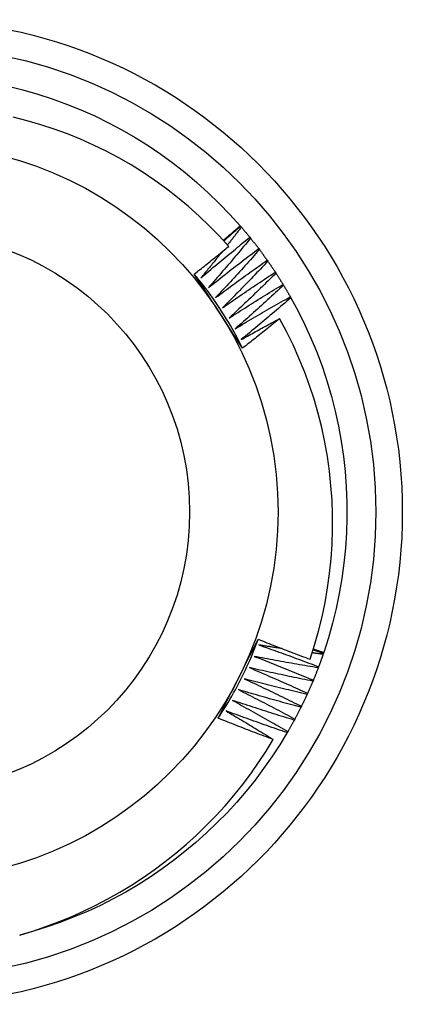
# Model space of a CAD drawing. Header units: inches. Extents: x 24 to 669, y 73 to 310.
# Tile 26 of 146: x 287.343 to 287.48, y 179.889 to 180.239. Entities that reach past the tile are written whole.
import ezdxf

# ---------------------------------------------------------------- set-up
doc = ezdxf.new("R2010")
doc.units = ezdxf.units.IN
doc.header["$MEASUREMENT"] = 0
doc.layers.add('Visible Edges(ANSI)', color=7, linetype='Continuous', lineweight=25)
doc.layers.add('Visible Tangent Edges(ANSI)', color=7, linetype='Continuous', lineweight=25)

msp = doc.modelspace()

# ---------------------------------------------------------------- linework, layer by layer
at = {"layer": 'Visible Edges(ANSI)'}
for p, q in [((287.42184, 180.16589), (287.42201, 180.1657)), ((287.42201, 180.1657), (287.42227, 180.16539)), ((287.42529, 180.16177), (287.42555, 180.16145)), ((287.42844, 180.15774), (287.42869, 180.15741)), ((287.43146, 180.1536), (287.43169, 180.15327)), ((287.43434, 180.14937), (287.43456, 180.14903)), ((287.43708, 180.14504), (287.43729, 180.14469)), ((287.43967, 180.14063), (287.43987, 180.14027)), ((287.4515, 180.01376), (287.45137, 180.01338)), ((287.45159, 180.01401), (287.4515, 180.01376)), ((287.44977, 180.00895), (287.44962, 180.00856)), ((287.44788, 180.00419), (287.44772, 180.00381)), ((287.44583, 179.9995), (287.44566, 179.99912)), ((287.44363, 179.99488), (287.44345, 179.99451)), ((287.44128, 179.99033), (287.44108, 179.98997)), ((287.43878, 179.98586), (287.43857, 179.98551))]:
    msp.add_line(p, q, dxfattribs=at)
at = {"layer": 'Visible Edges(ANSI)', "flags": 128}
for points in [[(287.33927, 180.21556), (287.34455, 180.21424), (287.34979, 180.21274), (287.35496, 180.21106), (287.36008, 180.2092), (287.36512, 180.20716), (287.37009, 180.20495), (287.37498, 180.20256), (287.37979, 180.2), (287.3845, 180.19728), (287.38911, 180.1944), (287.39362, 180.19135), (287.39802, 180.18815), (287.40231, 180.18479), (287.40647, 180.18129), (287.41051, 180.17765), (287.41442, 180.17386), (287.4182, 180.16994), (287.42184, 180.16589)], [(287.41776, 180.15853), (287.41437, 180.16225), (287.41085, 180.16586), (287.40721, 180.16935), (287.40345, 180.17271), (287.39958, 180.17595), (287.39559, 180.17905), (287.39149, 180.18202), (287.3873, 180.18484), (287.38302, 180.18751), (287.37865, 180.19003), (287.3742, 180.1924), (287.36968, 180.19461), (287.36508, 180.19666), (287.36041, 180.19855), (287.35568, 180.20029), (287.35088, 180.20185), (287.34603, 180.20326), (287.34112, 180.20449)], [(287.41581, 180.1607), (287.41606, 180.16091), (287.41632, 180.16113), (287.41657, 180.16134), (287.41682, 180.16156), (287.41707, 180.16178), (287.41732, 180.16199), (287.41757, 180.16221), (287.41783, 180.16242), (287.41808, 180.16264), (287.41833, 180.16286), (287.41858, 180.16307), (287.41883, 180.16329), (287.41908, 180.1635), (287.41933, 180.16372), (287.41958, 180.16394), (287.41983, 180.16415), (287.42008, 180.16437), (287.42033, 180.16459), (287.42059, 180.16481), (287.42084, 180.16502), (287.42109, 180.16524), (287.42134, 180.16546), (287.42159, 180.16568), (287.42184, 180.16589)], [(287.41601, 180.16049), (287.41625, 180.1607), (287.4165, 180.16092), (287.41675, 180.16114), (287.417, 180.16136), (287.41725, 180.16158), (287.4175, 180.1618), (287.41775, 180.16201), (287.418, 180.16223), (287.41825, 180.16245), (287.4185, 180.16267), (287.41875, 180.16288), (287.419, 180.1631), (287.41925, 180.16332), (287.4195, 180.16353), (287.41975, 180.16375), (287.42, 180.16397), (287.42025, 180.16418), (287.4205, 180.1644), (287.42075, 180.16462), (287.421, 180.16483), (287.42125, 180.16505), (287.4215, 180.16527), (287.42175, 180.16548), (287.42201, 180.1657)], [(287.42227, 180.16539), (287.42207, 180.16512), (287.42186, 180.16486), (287.42166, 180.16459), (287.42145, 180.16433), (287.42124, 180.16406), (287.42104, 180.1638), (287.42083, 180.16353), (287.42063, 180.16327), (287.42042, 180.163), (287.42021, 180.16274), (287.42001, 180.16247), (287.4198, 180.16221), (287.41959, 180.16194), (287.41938, 180.16168), (287.41918, 180.16141), (287.41897, 180.16115), (287.41876, 180.16088), (287.41856, 180.16062), (287.41835, 180.16036), (287.41814, 180.16009), (287.41793, 180.15983), (287.41772, 180.15957), (287.41752, 180.1593), (287.41731, 180.15904)], [(287.42227, 180.16539), (287.4224, 180.16524), (287.42253, 180.16509), (287.42266, 180.16494), (287.42278, 180.16479), (287.42291, 180.16464), (287.42304, 180.16449), (287.42316, 180.16434), (287.42329, 180.16419), (287.42342, 180.16404), (287.42354, 180.16389), (287.42367, 180.16374), (287.42379, 180.16359), (287.42392, 180.16344), (287.42405, 180.16329), (287.42417, 180.16314), (287.4243, 180.16299), (287.42442, 180.16283), (287.42454, 180.16268), (287.42467, 180.16253), (287.42479, 180.16238), (287.42492, 180.16223), (287.42504, 180.16208), (287.42516, 180.16192), (287.42529, 180.16177)], [(287.40552, 180.14871), (287.40603, 180.14911), (287.40654, 180.14952), (287.40706, 180.14992), (287.40757, 180.15033), (287.40808, 180.15073), (287.4086, 180.15114), (287.40911, 180.15155), (287.40962, 180.15195), (287.41013, 180.15236), (287.41064, 180.15277), (287.41115, 180.15318), (287.41166, 180.15359), (287.41217, 180.15399), (287.41268, 180.1544), (287.41319, 180.15481), (287.4137, 180.15523), (287.41421, 180.15564), (287.41472, 180.15605), (287.41523, 180.15646), (287.41573, 180.15687), (287.41624, 180.15729), (287.41675, 180.1577), (287.41725, 180.15811), (287.41776, 180.15853)], [(287.40786, 180.14732), (287.40858, 180.14793), (287.40929, 180.14855), (287.41001, 180.14916), (287.41073, 180.14977), (287.41145, 180.15037), (287.41217, 180.15098), (287.4129, 180.15159), (287.41362, 180.1522), (287.41434, 180.1528), (287.41507, 180.1534), (287.41579, 180.15401), (287.41652, 180.15461), (287.41724, 180.15521), (287.41797, 180.15581), (287.4187, 180.15641), (287.41943, 180.15701), (287.42016, 180.15761), (287.42089, 180.15821), (287.42162, 180.1588), (287.42235, 180.1594), (287.42308, 180.15999), (287.42382, 180.16059), (287.42455, 180.16118), (287.42529, 180.16177)], [(287.42555, 180.16145), (287.42493, 180.16071), (287.42432, 180.15997), (287.4237, 180.15923), (287.42308, 180.15849), (287.42247, 180.15775), (287.42185, 180.15702), (287.42123, 180.15628), (287.42061, 180.15554), (287.41998, 180.15481), (287.41936, 180.15407), (287.41874, 180.15334), (287.41811, 180.15261), (287.41749, 180.15187), (287.41686, 180.15114), (287.41623, 180.15041), (287.41561, 180.14968), (287.41498, 180.14895), (287.41435, 180.14822), (287.41371, 180.1475), (287.41308, 180.14677), (287.41245, 180.14604), (287.41182, 180.14532), (287.41118, 180.14459), (287.41054, 180.14387)], [(287.42555, 180.16145), (287.42567, 180.1613), (287.42579, 180.16115), (287.42591, 180.16099), (287.42604, 180.16084), (287.42616, 180.16068), (287.42628, 180.16053), (287.4264, 180.16038), (287.42652, 180.16022), (287.42664, 180.16007), (287.42677, 180.15991), (287.42689, 180.15976), (287.42701, 180.1596), (287.42713, 180.15945), (287.42725, 180.15929), (287.42737, 180.15914), (287.42749, 180.15898), (287.42761, 180.15883), (287.42773, 180.15867), (287.42785, 180.15852), (287.42797, 180.15836), (287.42808, 180.15821), (287.4282, 180.15805), (287.42832, 180.15789), (287.42844, 180.15774)], [(287.41533, 180.15654), (287.41502, 180.15616), (287.41471, 180.15577), (287.4144, 180.15538), (287.41409, 180.155), (287.41378, 180.15461), (287.41347, 180.15423), (287.41316, 180.15384), (287.41285, 180.15346), (287.41254, 180.15307), (287.41223, 180.15269), (287.41192, 180.1523), (287.41161, 180.15192), (287.4113, 180.15153), (287.41099, 180.15115), (287.41068, 180.15077), (287.41036, 180.15038), (287.41005, 180.15), (287.40974, 180.14962), (287.40943, 180.14923), (287.40911, 180.14885), (287.4088, 180.14847), (287.40849, 180.14809), (287.40817, 180.1477), (287.40786, 180.14732)], [(287.41054, 180.14387), (287.41128, 180.14446), (287.41202, 180.14504), (287.41276, 180.14563), (287.4135, 180.14622), (287.41424, 180.1468), (287.41498, 180.14739), (287.41572, 180.14797), (287.41646, 180.14855), (287.4172, 180.14913), (287.41795, 180.14971), (287.41869, 180.15029), (287.41944, 180.15087), (287.42018, 180.15145), (287.42093, 180.15202), (287.42168, 180.1526), (287.42243, 180.15317), (287.42318, 180.15375), (287.42393, 180.15432), (287.42468, 180.15489), (287.42543, 180.15546), (287.42618, 180.15603), (287.42693, 180.1566), (287.42769, 180.15717), (287.42844, 180.15774)], [(287.42869, 180.15741), (287.42805, 180.15669), (287.42741, 180.15597), (287.42677, 180.15525), (287.42613, 180.15453), (287.42549, 180.15381), (287.42484, 180.1531), (287.4242, 180.15238), (287.42355, 180.15167), (287.42291, 180.15095), (287.42226, 180.15024), (287.42162, 180.14953), (287.42097, 180.14881), (287.42032, 180.1481), (287.41967, 180.14739), (287.41902, 180.14668), (287.41836, 180.14597), (287.41771, 180.14526), (287.41706, 180.14456), (287.4164, 180.14385), (287.41575, 180.14315), (287.41509, 180.14244), (287.41443, 180.14174), (287.41377, 180.14103), (287.41311, 180.14033)], [(287.42869, 180.15741), (287.4288, 180.15725), (287.42892, 180.15709), (287.42904, 180.15694), (287.42916, 180.15678), (287.42927, 180.15662), (287.42939, 180.15646), (287.42951, 180.15631), (287.42962, 180.15615), (287.42974, 180.15599), (287.42985, 180.15583), (287.42997, 180.15567), (287.43009, 180.15552), (287.4302, 180.15536), (287.43032, 180.1552), (287.43043, 180.15504), (287.43055, 180.15488), (287.43066, 180.15472), (287.43078, 180.15456), (287.43089, 180.1544), (287.431, 180.15424), (287.43112, 180.15408), (287.43123, 180.15392), (287.43134, 180.15376), (287.43146, 180.1536)], [(287.41311, 180.14033), (287.41387, 180.14089), (287.41463, 180.14146), (287.41538, 180.14202), (287.41614, 180.14258), (287.4169, 180.14314), (287.41766, 180.1437), (287.41842, 180.14426), (287.41918, 180.14481), (287.41994, 180.14537), (287.42071, 180.14593), (287.42147, 180.14648), (287.42223, 180.14703), (287.423, 180.14759), (287.42376, 180.14814), (287.42453, 180.14869), (287.4253, 180.14924), (287.42606, 180.14979), (287.42683, 180.15033), (287.4276, 180.15088), (287.42837, 180.15143), (287.42914, 180.15197), (287.42991, 180.15252), (287.43068, 180.15306), (287.43146, 180.1536)], [(287.43169, 180.15327), (287.43103, 180.15257), (287.43037, 180.15187), (287.42971, 180.15117), (287.42904, 180.15047), (287.42838, 180.14978), (287.42771, 180.14908), (287.42704, 180.14839), (287.42637, 180.14769), (287.42571, 180.147), (287.42504, 180.14631), (287.42437, 180.14562), (287.42369, 180.14493), (287.42302, 180.14424), (287.42235, 180.14355), (287.42167, 180.14286), (287.421, 180.14218), (287.42032, 180.14149), (287.41965, 180.1408), (287.41897, 180.14012), (287.41829, 180.13944), (287.41761, 180.13875), (287.41693, 180.13807), (287.41625, 180.13739), (287.41557, 180.13671)], [(287.43169, 180.15327), (287.43181, 180.1531), (287.43192, 180.15294), (287.43203, 180.15278), (287.43214, 180.15262), (287.43225, 180.15246), (287.43236, 180.1523), (287.43248, 180.15214), (287.43259, 180.15198), (287.4327, 180.15181), (287.43281, 180.15165), (287.43292, 180.15149), (287.43303, 180.15133), (287.43314, 180.15116), (287.43325, 180.151), (287.43336, 180.15084), (287.43347, 180.15068), (287.43358, 180.15051), (287.43369, 180.15035), (287.4338, 180.15019), (287.4339, 180.15002), (287.43401, 180.14986), (287.43412, 180.1497), (287.43423, 180.14953), (287.43434, 180.14937)], [(287.4227, 180.12232), (287.42199, 180.12341), (287.42127, 180.12451), (287.42056, 180.1256), (287.41984, 180.1267), (287.41913, 180.1278), (287.41841, 180.1289), (287.4177, 180.13), (287.41698, 180.1311), (287.41626, 180.1322), (287.41555, 180.1333), (287.41483, 180.13441), (287.41411, 180.13551), (287.41339, 180.13661), (287.41268, 180.13772), (287.41196, 180.13882), (287.41124, 180.13992), (287.41053, 180.14102), (287.40981, 180.14212), (287.40909, 180.14322), (287.40838, 180.14432), (287.40766, 180.14542), (287.40695, 180.14652), (287.40623, 180.14761), (287.40552, 180.14871)], [(287.4227, 180.12232), (287.42212, 180.12349), (287.42152, 180.12466), (287.42091, 180.12583), (287.42029, 180.12699), (287.41965, 180.12814), (287.41901, 180.12929), (287.41835, 180.13043), (287.41768, 180.13156), (287.417, 180.13269), (287.41631, 180.13381), (287.41561, 180.13492), (287.4149, 180.13603), (287.41418, 180.13712), (287.41344, 180.13822), (287.4127, 180.1393), (287.41194, 180.14038), (287.41118, 180.14145), (287.4104, 180.14251), (287.40961, 180.14356), (287.40881, 180.14461), (287.408, 180.14564), (287.40718, 180.14667), (287.40636, 180.14769), (287.40552, 180.14871)], [(287.41557, 180.13671), (287.41634, 180.13725), (287.41712, 180.13778), (287.41789, 180.13832), (287.41867, 180.13886), (287.41944, 180.13939), (287.42022, 180.13993), (287.421, 180.14046), (287.42178, 180.14099), (287.42256, 180.14152), (287.42334, 180.14205), (287.42412, 180.14258), (287.4249, 180.14311), (287.42568, 180.14364), (287.42647, 180.14416), (287.42725, 180.14469), (287.42804, 180.14521), (287.42882, 180.14573), (287.42961, 180.14626), (287.43039, 180.14678), (287.43118, 180.1473), (287.43197, 180.14782), (287.43276, 180.14833), (287.43355, 180.14885), (287.43434, 180.14937)], [(287.43456, 180.14903), (287.43388, 180.14835), (287.43319, 180.14767), (287.43251, 180.147), (287.43182, 180.14632), (287.43113, 180.14565), (287.43044, 180.14498), (287.42975, 180.1443), (287.42906, 180.14363), (287.42837, 180.14296), (287.42768, 180.14229), (287.42699, 180.14162), (287.42629, 180.14096), (287.4256, 180.14029), (287.4249, 180.13962), (287.42421, 180.13896), (287.42351, 180.13829), (287.42281, 180.13763), (287.42211, 180.13697), (287.42141, 180.1363), (287.42071, 180.13564), (287.42001, 180.13498), (287.41931, 180.13432), (287.4186, 180.13367), (287.4179, 180.13301)], [(287.43456, 180.14903), (287.43467, 180.14886), (287.43477, 180.1487), (287.43488, 180.14853), (287.43499, 180.14837), (287.43509, 180.1482), (287.4352, 180.14804), (287.43531, 180.14787), (287.43541, 180.14771), (287.43552, 180.14754), (287.43562, 180.14738), (287.43573, 180.14721), (287.43583, 180.14704), (287.43594, 180.14688), (287.43604, 180.14671), (287.43615, 180.14655), (287.43625, 180.14638), (287.43635, 180.14621), (287.43646, 180.14605), (287.43656, 180.14588), (287.43666, 180.14571), (287.43677, 180.14555), (287.43687, 180.14538), (287.43697, 180.14521), (287.43708, 180.14504)], [(287.4179, 180.13301), (287.41869, 180.13352), (287.41948, 180.13403), (287.42028, 180.13454), (287.42107, 180.13505), (287.42186, 180.13556), (287.42266, 180.13607), (287.42345, 180.13658), (287.42425, 180.13708), (287.42505, 180.13759), (287.42584, 180.13809), (287.42664, 180.1386), (287.42744, 180.1391), (287.42824, 180.1396), (287.42904, 180.1401), (287.42984, 180.1406), (287.43064, 180.1411), (287.43144, 180.14159), (287.43225, 180.14209), (287.43305, 180.14258), (287.43385, 180.14308), (287.43466, 180.14357), (287.43546, 180.14406), (287.43627, 180.14455), (287.43708, 180.14504)], [(287.43729, 180.14469), (287.43658, 180.14404), (287.43587, 180.14339), (287.43517, 180.14273), (287.43446, 180.14208), (287.43375, 180.14143), (287.43304, 180.14078), (287.43233, 180.14013), (287.43162, 180.13948), (287.4309, 180.13884), (287.43019, 180.13819), (287.42947, 180.13755), (287.42876, 180.1369), (287.42804, 180.13626), (287.42733, 180.13561), (287.42661, 180.13497), (287.42589, 180.13433), (287.42517, 180.13369), (287.42445, 180.13305), (287.42373, 180.13241), (287.42301, 180.13177), (287.42228, 180.13114), (287.42156, 180.1305), (287.42083, 180.12987), (287.42011, 180.12923)], [(287.43729, 180.14469), (287.43739, 180.14453), (287.43749, 180.14436), (287.43759, 180.14419), (287.43769, 180.14402), (287.43779, 180.14385), (287.4379, 180.14368), (287.438, 180.14352), (287.4381, 180.14335), (287.4382, 180.14318), (287.4383, 180.14301), (287.4384, 180.14284), (287.43849, 180.14267), (287.43859, 180.1425), (287.43869, 180.14233), (287.43879, 180.14216), (287.43889, 180.14199), (287.43899, 180.14182), (287.43909, 180.14165), (287.43918, 180.14148), (287.43928, 180.14131), (287.43938, 180.14114), (287.43948, 180.14097), (287.43957, 180.1408), (287.43967, 180.14063)], [(287.42011, 180.12923), (287.42092, 180.12972), (287.42172, 180.13021), (287.42253, 180.13069), (287.42334, 180.13117), (287.42415, 180.13166), (287.42496, 180.13214), (287.42578, 180.13262), (287.42659, 180.1331), (287.4274, 180.13358), (287.42821, 180.13405), (287.42903, 180.13453), (287.42984, 180.13501), (287.43066, 180.13548), (287.43148, 180.13595), (287.43229, 180.13643), (287.43311, 180.1369), (287.43393, 180.13737), (287.43475, 180.13784), (287.43556, 180.1383), (287.43638, 180.13877), (287.4372, 180.13924), (287.43803, 180.1397), (287.43885, 180.14017), (287.43967, 180.14063)], [(287.43987, 180.14027), (287.43914, 180.13964), (287.43842, 180.13901), (287.43769, 180.13838), (287.43696, 180.13776), (287.43623, 180.13713), (287.4355, 180.1365), (287.43476, 180.13588), (287.43403, 180.13525), (287.4333, 180.13463), (287.43256, 180.13401), (287.43183, 180.13339), (287.43109, 180.13277), (287.43035, 180.13215), (287.42962, 180.13153), (287.42888, 180.13091), (287.42814, 180.13029), (287.4274, 180.12968), (287.42666, 180.12906), (287.42591, 180.12845), (287.42517, 180.12783), (287.42443, 180.12722), (287.42368, 180.12661), (287.42294, 180.126), (287.42219, 180.12539)], [(287.43987, 180.14027), (287.44246, 180.13549), (287.44487, 180.13061), (287.44712, 180.12565), (287.44918, 180.12062), (287.45108, 180.11551), (287.45279, 180.11035), (287.45432, 180.10513), (287.45566, 180.09985), (287.45683, 180.09454), (287.4578, 180.08918), (287.45859, 180.0838), (287.45918, 180.07839), (287.45959, 180.07296), (287.45981, 180.06753), (287.45984, 180.06208), (287.45967, 180.05664), (287.45932, 180.05121), (287.45878, 180.0458), (287.45804, 180.04041), (287.45712, 180.03504), (287.45602, 180.02971), (287.45472, 180.02443), (287.45325, 180.01919), (287.45159, 180.01401)], [(287.42219, 180.12539), (287.42276, 180.1257), (287.42333, 180.12602), (287.42389, 180.12634), (287.42446, 180.12665), (287.42503, 180.12697), (287.4256, 180.12728), (287.42617, 180.12759), (287.42674, 180.12791), (287.42731, 180.12822), (287.42788, 180.12853), (287.42845, 180.12885), (287.42902, 180.12916), (287.42959, 180.12947), (287.43016, 180.12978), (287.43073, 180.13009), (287.4313, 180.1304), (287.43187, 180.13071), (287.43244, 180.13102), (287.43302, 180.13132), (287.43359, 180.13163), (287.43416, 180.13194), (287.43474, 180.13224), (287.43531, 180.13255), (287.43588, 180.13286)], [(287.43588, 180.13286), (287.43534, 180.13241), (287.43479, 180.13197), (287.43425, 180.13152), (287.4337, 180.13108), (287.43316, 180.13064), (287.43261, 180.13019), (287.43206, 180.12975), (287.43152, 180.12931), (287.43097, 180.12887), (287.43042, 180.12843), (287.42987, 180.12799), (287.42932, 180.12755), (287.42877, 180.12711), (287.42822, 180.12667), (287.42767, 180.12623), (287.42712, 180.1258), (287.42657, 180.12536), (287.42602, 180.12492), (287.42547, 180.12449), (287.42492, 180.12405), (287.42436, 180.12362), (287.42381, 180.12318), (287.42326, 180.12275), (287.4227, 180.12232)], [(287.44673, 180.01161), (287.44833, 180.01659), (287.44975, 180.02162), (287.45099, 180.02671), (287.45206, 180.03183), (287.45296, 180.03698), (287.45367, 180.04215), (287.4542, 180.04734), (287.45455, 180.05255), (287.45472, 180.05776), (287.45471, 180.06297), (287.45452, 180.06819), (287.45415, 180.07339), (287.4536, 180.07859), (287.45287, 180.08377), (287.45195, 180.08893), (287.45086, 180.09404), (287.44959, 180.0991), (287.44814, 180.10412), (287.44652, 180.10907), (287.44473, 180.11397), (287.44277, 180.1188), (287.44064, 180.12356), (287.43835, 180.12825), (287.43588, 180.13286)], [(287.414, 179.99066), (287.41459, 179.99183), (287.41519, 179.99299), (287.41578, 179.99416), (287.41637, 179.99533), (287.41696, 179.9965), (287.41756, 179.99767), (287.41815, 179.99884), (287.41875, 180.00001), (287.41934, 180.00118), (287.41994, 180.00235), (287.42054, 180.00352), (287.42113, 180.0047), (287.42173, 180.00587), (287.42233, 180.00705), (287.42292, 180.00822), (287.42352, 180.00939), (287.42412, 180.01056), (287.42471, 180.01173), (287.4253, 180.0129), (287.4259, 180.01407), (287.42649, 180.01524), (287.42708, 180.0164), (287.42767, 180.01757), (287.42827, 180.01874)], [(287.414, 179.99066), (287.41473, 179.99176), (287.41544, 179.99286), (287.41615, 179.99397), (287.41684, 179.99509), (287.41752, 179.99621), (287.41819, 179.99735), (287.41885, 179.99849), (287.4195, 179.99963), (287.42014, 180.00078), (287.42076, 180.00194), (287.42137, 180.0031), (287.42198, 180.00427), (287.42257, 180.00545), (287.42314, 180.00663), (287.42371, 180.00782), (287.42426, 180.00901), (287.42481, 180.01021), (287.42534, 180.01141), (287.42586, 180.01262), (287.42636, 180.01384), (287.42686, 180.01505), (287.42734, 180.01628), (287.42781, 180.01751), (287.42827, 180.01874)], [(287.42827, 180.01874), (287.42903, 180.01843), (287.4298, 180.01813), (287.43056, 180.01782), (287.43133, 180.01752), (287.4321, 180.01721), (287.43287, 180.01691), (287.43363, 180.01661), (287.4344, 180.01631), (287.43517, 180.01601), (287.43594, 180.01571), (287.43671, 180.01541), (287.43748, 180.01511), (287.43825, 180.01482), (287.43902, 180.01452), (287.43979, 180.01423), (287.44056, 180.01393), (287.44133, 180.01364), (287.4421, 180.01335), (287.44287, 180.01306), (287.44364, 180.01277), (287.44441, 180.01248), (287.44519, 180.01219), (287.44596, 180.0119), (287.44673, 180.01161)], [(287.4285, 180.0167), (287.42939, 180.01639), (287.43028, 180.01608), (287.43117, 180.01577), (287.43206, 180.01545), (287.43295, 180.01514), (287.43384, 180.01482), (287.43472, 180.01451), (287.43561, 180.01419), (287.4365, 180.01387), (287.43739, 180.01355), (287.43827, 180.01323), (287.43916, 180.0129), (287.44005, 180.01258), (287.44093, 180.01226), (287.44182, 180.01193), (287.4427, 180.0116), (287.44359, 180.01128), (287.44447, 180.01095), (287.44536, 180.01062), (287.44624, 180.01028), (287.44712, 180.00995), (287.448, 180.00962), (287.44889, 180.00928), (287.44977, 180.00895)], [(287.43665, 180.01543), (287.43631, 180.01548), (287.43597, 180.01554), (287.43563, 180.01559), (287.43529, 180.01564), (287.43495, 180.01569), (287.43461, 180.01574), (287.43427, 180.01579), (287.43393, 180.01585), (287.43359, 180.0159), (287.43325, 180.01595), (287.43291, 180.016), (287.43257, 180.01606), (287.43223, 180.01611), (287.43189, 180.01616), (287.43155, 180.01621), (287.43121, 180.01627), (287.43087, 180.01632), (287.43054, 180.01638), (287.4302, 180.01643), (287.42986, 180.01648), (287.42952, 180.01654), (287.42918, 180.01659), (287.42884, 180.01665), (287.4285, 180.0167)], [(287.44784, 180.01501), (287.44799, 180.01496), (287.44815, 180.01491), (287.4483, 180.01486), (287.44845, 180.01481), (287.44861, 180.01475), (287.44876, 180.0147), (287.44891, 180.01465), (287.44906, 180.0146), (287.44922, 180.01455), (287.44937, 180.01449), (287.44952, 180.01444), (287.44967, 180.01439), (287.44983, 180.01434), (287.44998, 180.01429), (287.45013, 180.01423), (287.45028, 180.01418), (287.45044, 180.01413), (287.45059, 180.01408), (287.45074, 180.01402), (287.45089, 180.01397), (287.45105, 180.01392), (287.4512, 180.01387), (287.45135, 180.01382), (287.4515, 180.01376)], [(287.44792, 180.01525), (287.44807, 180.0152), (287.44822, 180.01515), (287.44838, 180.0151), (287.44853, 180.01504), (287.44868, 180.01499), (287.44883, 180.01494), (287.44899, 180.01489), (287.44914, 180.01484), (287.44929, 180.01478), (287.44944, 180.01473), (287.4496, 180.01468), (287.44975, 180.01463), (287.4499, 180.01458), (287.45006, 180.01452), (287.45021, 180.01447), (287.45036, 180.01442), (287.45052, 180.01437), (287.45067, 180.01432), (287.45082, 180.01427), (287.45097, 180.01421), (287.45113, 180.01416), (287.45128, 180.01411), (287.45143, 180.01406), (287.45159, 180.01401)], [(287.42687, 180.01264), (287.42775, 180.0123), (287.42863, 180.01196), (287.42951, 180.01162), (287.43039, 180.01128), (287.43127, 180.01093), (287.43215, 180.01059), (287.43302, 180.01024), (287.4339, 180.00989), (287.43478, 180.00955), (287.43565, 180.0092), (287.43653, 180.00885), (287.43741, 180.00849), (287.43828, 180.00814), (287.43916, 180.00779), (287.44003, 180.00743), (287.4409, 180.00708), (287.44178, 180.00672), (287.44265, 180.00636), (287.44352, 180.006), (287.44439, 180.00564), (287.44527, 180.00528), (287.44614, 180.00492), (287.44701, 180.00455), (287.44788, 180.00419)], [(287.44962, 180.00856), (287.44867, 180.00872), (287.44772, 180.00888), (287.44677, 180.00904), (287.44582, 180.00919), (287.44488, 180.00936), (287.44393, 180.00952), (287.44298, 180.00968), (287.44203, 180.00985), (287.44108, 180.01001), (287.44013, 180.01018), (287.43918, 180.01035), (287.43824, 180.01051), (287.43729, 180.01069), (287.43634, 180.01086), (287.43539, 180.01103), (287.43445, 180.0112), (287.4335, 180.01138), (287.43255, 180.01156), (287.4316, 180.01173), (287.43066, 180.01191), (287.42971, 180.01209), (287.42877, 180.01227), (287.42782, 180.01246), (287.42687, 180.01264)], [(287.45137, 180.01338), (287.45121, 180.0134), (287.45105, 180.01342), (287.45088, 180.01344), (287.45072, 180.01346), (287.45056, 180.01348), (287.4504, 180.0135), (287.45024, 180.01352), (287.45007, 180.01354), (287.44991, 180.01357), (287.44975, 180.01359), (287.44959, 180.01361), (287.44943, 180.01363), (287.44927, 180.01365), (287.4491, 180.01367), (287.44894, 180.01369), (287.44878, 180.01372), (287.44862, 180.01374), (287.44846, 180.01376), (287.44829, 180.01378), (287.44813, 180.0138), (287.44797, 180.01382), (287.44781, 180.01385), (287.44765, 180.01387), (287.44749, 180.01389)], [(287.45137, 180.01338), (287.45131, 180.01319), (287.45124, 180.013), (287.45118, 180.01282), (287.45111, 180.01263), (287.45105, 180.01245), (287.45098, 180.01226), (287.45092, 180.01208), (287.45085, 180.01189), (287.45079, 180.01171), (287.45072, 180.01152), (287.45065, 180.01134), (287.45059, 180.01115), (287.45052, 180.01097), (287.45045, 180.01079), (287.45038, 180.0106), (287.45032, 180.01042), (287.45025, 180.01023), (287.45018, 180.01005), (287.45011, 180.00986), (287.45004, 180.00968), (287.44998, 180.0095), (287.44991, 180.00931), (287.44984, 180.00913), (287.44977, 180.00895)], [(287.42512, 180.00863), (287.42598, 180.00827), (287.42685, 180.0079), (287.42772, 180.00753), (287.42859, 180.00716), (287.42945, 180.00678), (287.43032, 180.00641), (287.43118, 180.00603), (287.43205, 180.00566), (287.43291, 180.00528), (287.43378, 180.0049), (287.43464, 180.00453), (287.43551, 180.00415), (287.43637, 180.00376), (287.43723, 180.00338), (287.43809, 180.003), (287.43895, 180.00261), (287.43982, 180.00223), (287.44068, 180.00184), (287.44154, 180.00145), (287.4424, 180.00106), (287.44326, 180.00067), (287.44411, 180.00028), (287.44497, 179.99989), (287.44583, 179.9995)], [(287.44772, 180.00381), (287.44677, 180.004), (287.44583, 180.00419), (287.44489, 180.00438), (287.44394, 180.00457), (287.443, 180.00476), (287.44206, 180.00495), (287.44111, 180.00515), (287.44017, 180.00534), (287.43923, 180.00554), (287.43829, 180.00574), (287.43734, 180.00594), (287.4364, 180.00614), (287.43546, 180.00634), (287.43452, 180.00654), (287.43358, 180.00674), (287.43264, 180.00695), (287.4317, 180.00716), (287.43075, 180.00736), (287.42981, 180.00757), (287.42887, 180.00778), (287.42793, 180.00799), (287.42699, 180.00821), (287.42605, 180.00842), (287.42512, 180.00863)], [(287.44962, 180.00856), (287.44955, 180.00838), (287.44948, 180.0082), (287.44941, 180.00801), (287.44934, 180.00783), (287.44927, 180.00765), (287.4492, 180.00746), (287.44913, 180.00728), (287.44906, 180.0071), (287.44898, 180.00692), (287.44891, 180.00673), (287.44884, 180.00655), (287.44877, 180.00637), (287.44869, 180.00619), (287.44862, 180.00601), (287.44855, 180.00582), (287.44847, 180.00564), (287.4484, 180.00546), (287.44833, 180.00528), (287.44825, 180.0051), (287.44818, 180.00491), (287.4481, 180.00473), (287.44803, 180.00455), (287.44795, 180.00437), (287.44788, 180.00419)], [(287.42323, 180.00469), (287.42408, 180.00429), (287.42494, 180.00389), (287.42579, 180.0035), (287.42665, 180.0031), (287.4275, 180.0027), (287.42835, 180.00229), (287.42921, 180.00189), (287.43006, 180.00149), (287.43091, 180.00108), (287.43176, 180.00068), (287.43261, 180.00027), (287.43346, 179.99986), (287.43431, 179.99945), (287.43516, 179.99904), (287.43601, 179.99863), (287.43686, 179.99822), (287.43771, 179.9978), (287.43856, 179.99739), (287.4394, 179.99697), (287.44025, 179.99655), (287.4411, 179.99614), (287.44194, 179.99572), (287.44279, 179.9953), (287.44363, 179.99488)], [(287.44566, 179.99912), (287.44472, 179.99934), (287.44378, 179.99956), (287.44285, 179.99978), (287.44191, 180), (287.44097, 180.00023), (287.44004, 180.00045), (287.4391, 180.00068), (287.43817, 180.0009), (287.43723, 180.00113), (287.4363, 180.00136), (287.43536, 180.00159), (287.43443, 180.00182), (287.43349, 180.00205), (287.43256, 180.00229), (287.43162, 180.00252), (287.43069, 180.00276), (287.42975, 180.003), (287.42882, 180.00323), (287.42789, 180.00347), (287.42696, 180.00371), (287.42602, 180.00396), (287.42509, 180.0042), (287.42416, 180.00444), (287.42323, 180.00469)], [(287.42121, 180.00081), (287.42205, 180.00038), (287.42289, 179.99996), (287.42373, 179.99953), (287.42458, 179.9991), (287.42542, 179.99868), (287.42626, 179.99825), (287.42709, 179.99781), (287.42793, 179.99738), (287.42877, 179.99695), (287.42961, 179.99652), (287.43045, 179.99608), (287.43128, 179.99565), (287.43212, 179.99521), (287.43295, 179.99477), (287.43379, 179.99433), (287.43462, 179.99389), (287.43546, 179.99345), (287.43629, 179.99301), (287.43712, 179.99256), (287.43795, 179.99212), (287.43879, 179.99167), (287.43962, 179.99123), (287.44045, 179.99078), (287.44128, 179.99033)], [(287.44345, 179.99451), (287.44252, 179.99476), (287.44159, 179.99501), (287.44066, 179.99526), (287.43973, 179.99551), (287.4388, 179.99577), (287.43787, 179.99602), (287.43694, 179.99628), (287.43602, 179.99653), (287.43509, 179.99679), (287.43416, 179.99705), (287.43323, 179.99731), (287.43231, 179.99757), (287.43138, 179.99784), (287.43046, 179.9981), (287.42953, 179.99837), (287.4286, 179.99863), (287.42768, 179.9989), (287.42675, 179.99917), (287.42583, 179.99944), (287.4249, 179.99971), (287.42398, 179.99998), (287.42306, 180.00026), (287.42213, 180.00053), (287.42121, 180.00081)], [(287.44772, 180.00381), (287.44764, 180.00363), (287.44757, 180.00345), (287.44749, 180.00327), (287.44741, 180.00309), (287.44734, 180.00291), (287.44726, 180.00273), (287.44718, 180.00255), (287.4471, 180.00237), (287.44703, 180.00219), (287.44695, 180.00201), (287.44687, 180.00183), (287.44679, 180.00165), (287.44671, 180.00147), (287.44663, 180.00129), (287.44655, 180.00111), (287.44647, 180.00093), (287.44639, 180.00075), (287.44631, 180.00057), (287.44623, 180.00039), (287.44615, 180.00021), (287.44607, 180.00003), (287.44599, 179.99985), (287.44591, 179.99968), (287.44583, 179.9995)], [(287.44566, 179.99912), (287.44558, 179.99895), (287.4455, 179.99877), (287.44541, 179.99859), (287.44533, 179.99841), (287.44525, 179.99823), (287.44516, 179.99806), (287.44508, 179.99788), (287.445, 179.9977), (287.44491, 179.99752), (287.44483, 179.99735), (287.44475, 179.99717), (287.44466, 179.99699), (287.44458, 179.99682), (287.44449, 179.99664), (287.44441, 179.99646), (287.44432, 179.99628), (287.44424, 179.99611), (287.44415, 179.99593), (287.44406, 179.99576), (287.44398, 179.99558), (287.44389, 179.9954), (287.4438, 179.99523), (287.44372, 179.99505), (287.44363, 179.99488)], [(287.41907, 179.99699), (287.41989, 179.99654), (287.42072, 179.99609), (287.42155, 179.99564), (287.42237, 179.99518), (287.4232, 179.99473), (287.42402, 179.99427), (287.42485, 179.99381), (287.42567, 179.99335), (287.4265, 179.99289), (287.42732, 179.99243), (287.42814, 179.99197), (287.42896, 179.9915), (287.42978, 179.99104), (287.4306, 179.99057), (287.43142, 179.99011), (287.43224, 179.98964), (287.43306, 179.98917), (287.43388, 179.9887), (287.4347, 179.98823), (287.43552, 179.98776), (287.43633, 179.98729), (287.43715, 179.98681), (287.43796, 179.98634), (287.43878, 179.98586)], [(287.44108, 179.98997), (287.44016, 179.99025), (287.43924, 179.99053), (287.43832, 179.99081), (287.4374, 179.99109), (287.43648, 179.99138), (287.43556, 179.99166), (287.43464, 179.99195), (287.43372, 179.99224), (287.43281, 179.99252), (287.43189, 179.99281), (287.43097, 179.99311), (287.43005, 179.9934), (287.42913, 179.99369), (287.42822, 179.99399), (287.4273, 179.99428), (287.42638, 179.99458), (287.42547, 179.99488), (287.42455, 179.99518), (287.42364, 179.99548), (287.42272, 179.99578), (287.42181, 179.99608), (287.42089, 179.99638), (287.41998, 179.99669), (287.41907, 179.99699)], [(287.44345, 179.99451), (287.44336, 179.99433), (287.44327, 179.99416), (287.44318, 179.99398), (287.44309, 179.99381), (287.44301, 179.99363), (287.44292, 179.99346), (287.44283, 179.99328), (287.44274, 179.99311), (287.44265, 179.99293), (287.44256, 179.99276), (287.44247, 179.99258), (287.44238, 179.99241), (287.44229, 179.99224), (287.4422, 179.99206), (287.44211, 179.99189), (287.44202, 179.99171), (287.44192, 179.99154), (287.44183, 179.99137), (287.44174, 179.99119), (287.44165, 179.99102), (287.44156, 179.99085), (287.44146, 179.99067), (287.44137, 179.9905), (287.44128, 179.99033)], [(287.43362, 179.98305), (287.4328, 179.98336), (287.43198, 179.98367), (287.43116, 179.98398), (287.43034, 179.98428), (287.42952, 179.98459), (287.4287, 179.9849), (287.42788, 179.98522), (287.42706, 179.98553), (287.42624, 179.98584), (287.42542, 179.98616), (287.4246, 179.98647), (287.42379, 179.98679), (287.42297, 179.98711), (287.42215, 179.98742), (287.42134, 179.98774), (287.42052, 179.98806), (287.4197, 179.98839), (287.41889, 179.98871), (287.41807, 179.98903), (287.41726, 179.98935), (287.41644, 179.98968), (287.41563, 179.99), (287.41482, 179.99033), (287.414, 179.99066)], [(287.4168, 179.99326), (287.4175, 179.99284), (287.41821, 179.99242), (287.41891, 179.992), (287.41962, 179.99159), (287.42032, 179.99117), (287.42103, 179.99075), (287.42173, 179.99033), (287.42243, 179.98991), (287.42314, 179.98948), (287.42384, 179.98906), (287.42454, 179.98864), (287.42524, 179.98821), (287.42594, 179.98779), (287.42664, 179.98736), (287.42734, 179.98693), (287.42804, 179.98651), (287.42874, 179.98608), (287.42944, 179.98565), (287.43014, 179.98522), (287.43083, 179.98479), (287.43153, 179.98435), (287.43223, 179.98392), (287.43292, 179.98349), (287.43362, 179.98305)], [(287.43857, 179.98551), (287.43766, 179.98582), (287.43675, 179.98613), (287.43584, 179.98644), (287.43493, 179.98675), (287.43402, 179.98707), (287.43311, 179.98738), (287.4322, 179.9877), (287.43129, 179.98802), (287.43038, 179.98833), (287.42947, 179.98865), (287.42857, 179.98898), (287.42766, 179.9893), (287.42675, 179.98962), (287.42584, 179.98995), (287.42494, 179.99027), (287.42403, 179.9906), (287.42313, 179.99093), (287.42222, 179.99126), (287.42132, 179.99159), (287.42041, 179.99192), (287.41951, 179.99225), (287.4186, 179.99258), (287.4177, 179.99292), (287.4168, 179.99326)], [(287.44108, 179.98997), (287.44099, 179.9898), (287.4409, 179.98962), (287.4408, 179.98945), (287.44071, 179.98928), (287.44061, 179.98911), (287.44052, 179.98893), (287.44042, 179.98876), (287.44033, 179.98859), (287.44023, 179.98842), (287.44014, 179.98825), (287.44004, 179.98808), (287.43995, 179.98791), (287.43985, 179.98773), (287.43975, 179.98756), (287.43966, 179.98739), (287.43956, 179.98722), (287.43946, 179.98705), (287.43937, 179.98688), (287.43927, 179.98671), (287.43917, 179.98654), (287.43907, 179.98637), (287.43898, 179.9862), (287.43888, 179.98603), (287.43878, 179.98586)], [(287.43857, 179.98551), (287.43592, 179.98114), (287.43313, 179.97687), (287.4302, 179.97269), (287.42714, 179.96861), (287.42394, 179.96463), (287.42062, 179.96076), (287.41716, 179.957), (287.41359, 179.95336), (287.4099, 179.94983), (287.4061, 179.94643), (287.40218, 179.94315), (287.39816, 179.94001), (287.39404, 179.93699), (287.38983, 179.93412), (287.38552, 179.93138), (287.38112, 179.92879), (287.37664, 179.92634), (287.37209, 179.92404), (287.36746, 179.9219), (287.36276, 179.9199), (287.358, 179.91806), (287.35318, 179.91638), (287.34831, 179.91486), (287.34339, 179.91349)], [(287.34339, 179.91349), (287.34804, 179.91491), (287.35264, 179.91646), (287.35719, 179.91816), (287.36168, 179.92), (287.36612, 179.92198), (287.37049, 179.9241), (287.3748, 179.92635), (287.37904, 179.92875), (287.38321, 179.93128), (287.38729, 179.93394), (287.39128, 179.93672), (287.39518, 179.93963), (287.39899, 179.94265), (287.40269, 179.94579), (287.40629, 179.94905), (287.40979, 179.95242), (287.41317, 179.9559), (287.41645, 179.95948), (287.41962, 179.96317), (287.42267, 179.96696), (287.4256, 179.97085), (287.4284, 179.97484), (287.43108, 179.97891), (287.43362, 179.98305)]]:
    msp.add_lwpolyline(points, dxfattribs=at)
at = {"layer": 'Visible Edges(ANSI)'}
for radius in [0.1752, 0.16575, 0.131]:
    msp.add_circle((287.30434, 180.06402), radius, dxfattribs=at)
at = {"layer": 'Visible Tangent Edges(ANSI)'}
msp.add_circle((287.30434, 180.06402), 0.0995, dxfattribs=at)

doc.saveas('drawing.dxf')
